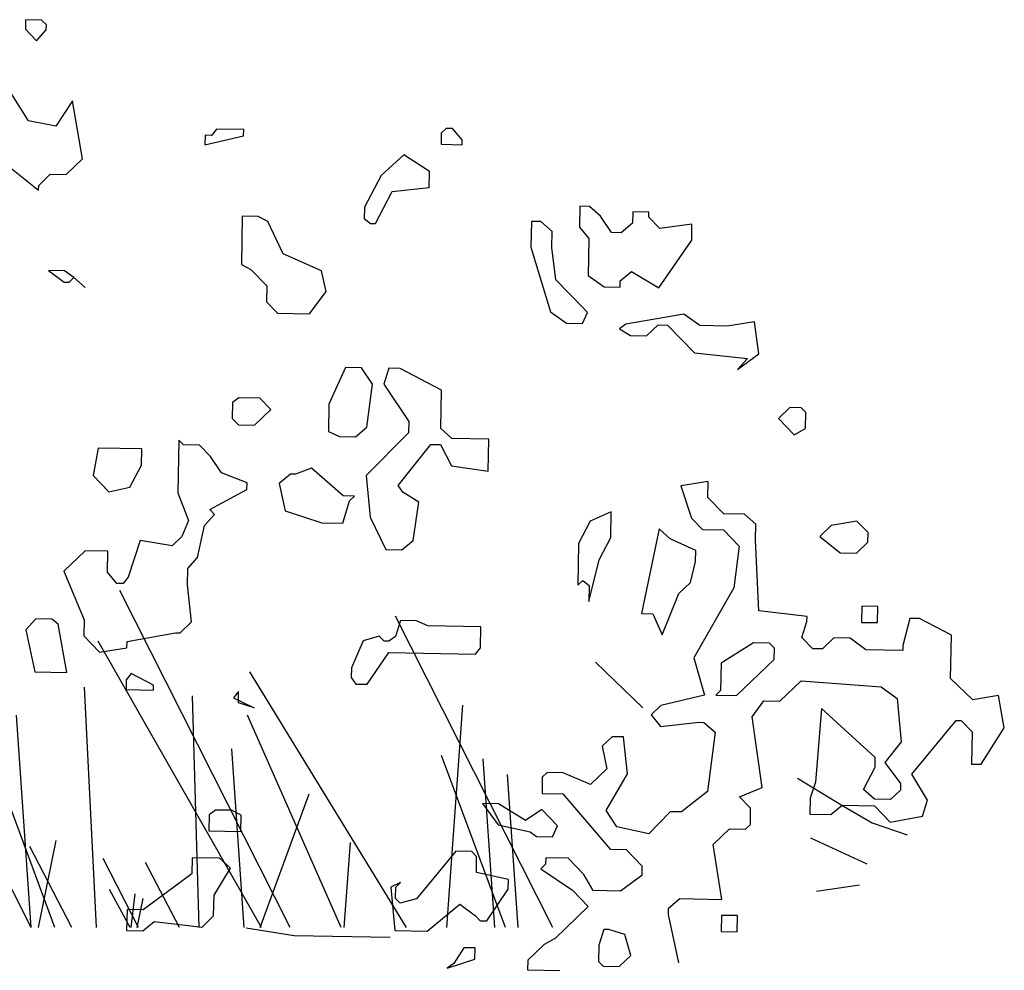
# Model space of a CAD drawing. Header units: metres. Extents: x 199581 to 207779, y 462378 to 466293.
# Tile 119 of 134: x 207312.945 to 207313.221, y 466140.114 to 466140.38. Entities that reach past the tile are written whole.
import ezdxf

# ---------------------------------------------------------------- set-up
doc = ezdxf.new("R2010")
doc.units = ezdxf.units.M
doc.layers.get('0').update_dxf_attribs({"lineweight": 25})
doc.layers.add('B-WE-GR-BOOM-SD', color=252, linetype='Continuous', lineweight=25, transparency=0.8)

# ---------------------------------------------------------------- blocks, each defined once
blk = doc.blocks.new('struik2')
for p, q in [((215455.0028, 542677.2853), (215455.0027, 542677.2607)), ((215455.0438, 542677.2851), (215455.0028, 542677.2853)), ((215455.0561, 542677.2728), (215455.0438, 542677.2851)), ((215455.0027, 542677.2607), (215455.0313, 542677.2319)), ((215455.0313, 542677.2319), (215455.056, 542677.2605)), ((215455.056, 542677.2605), (215455.0561, 542677.2728)), ((215455.0143, 542677.0268), (215454.9612, 542677.109)), ((215455.1252, 542677.0798), (215455.084, 542677.0143)), ((215455.1534, 542676.932), (215455.1252, 542677.0798)), ((215455.084, 542677.0143), (215455.0143, 542677.0268)), ((215455.4942, 542677.0129), (215455.4818, 542676.9966)), ((215455.5639, 542677.0127), (215455.4942, 542677.0129)), ((215455.5639, 542676.9963), (215455.5639, 542677.0127)), ((215456.0685, 542677.0111), (215456.0684, 542676.9824)), ((215456.0809, 542677.0234), (215456.0685, 542677.0111)), ((215456.0973, 542677.0233), (215456.0809, 542677.0234)), ((215456.1218, 542676.9945), (215456.0973, 542677.0233)), ((215455.4654, 542676.9966), (215455.4653, 542676.972)), ((215455.4653, 542676.972), (215455.5639, 542676.9963)), ((215455.4818, 542676.9966), (215455.4654, 542676.9966)), ((215456.1218, 542676.9822), (215456.1218, 542676.9945)), ((215456.0684, 542676.9824), (215456.1218, 542676.9822)), ((215455.974, 542676.954), (215455.9164, 542676.9008)), ((215456.0395, 542676.9127), (215455.974, 542676.954)), ((215455.1123, 542676.8911), (215455.1534, 542676.932)), ((215456.0394, 542676.8717), (215456.0395, 542676.9127)), ((215454.9728, 542676.9038), (215455.0424, 542676.8503)), ((215455.0424, 542676.8626), (215455.0713, 542676.8912)), ((215455.0713, 542676.8912), (215455.1123, 542676.8911)), ((215455.9164, 542676.9008), (215455.8751, 542676.8189)), ((215455.0424, 542676.8503), (215455.0424, 542676.8626)), ((215455.9037, 542676.7778), (215455.945, 542676.8597)), ((215455.945, 542676.8597), (215456.0394, 542676.8717)), ((215455.8751, 542676.8189), (215455.875, 542676.7902)), ((215456.4249, 542676.8294), (215456.4247, 542676.7761)), ((215456.4495, 542676.8294), (215456.4249, 542676.8294)), ((215456.4781, 542676.8046), (215456.4495, 542676.8294)), ((215456.5602, 542676.8167), (215456.5601, 542676.788)), ((215456.6012, 542676.8166), (215456.5602, 542676.8167)), ((215456.6012, 542676.8042), (215456.6012, 542676.8166)), ((215455.5632, 542676.7912), (215455.5628, 542676.6681)), ((215455.6042, 542676.791), (215455.5632, 542676.7912)), ((215455.6288, 542676.7787), (215455.6042, 542676.791)), ((215455.875, 542676.7902), (215455.8914, 542676.7778)), ((215456.3017, 542676.7888), (215456.3014, 542676.7232)), ((215456.3263, 542676.7887), (215456.3017, 542676.7888)), ((215456.3549, 542676.764), (215456.3263, 542676.7887)), ((215456.5067, 542676.7635), (215456.4781, 542676.8046)), ((215456.5601, 542676.788), (215456.5313, 542676.7634)), ((215456.6298, 542676.7754), (215456.6012, 542676.8042)), ((215456.7119, 542676.7875), (215456.6298, 542676.7754)), ((215456.7118, 542676.7465), (215456.7119, 542676.7875)), ((215455.6696, 542676.6965), (215455.6288, 542676.7787)), ((215455.8914, 542676.7778), (215455.9037, 542676.7778)), ((215456.3548, 542676.723), (215456.3549, 542676.764)), ((215456.4247, 542676.7761), (215456.4492, 542676.7473)), ((215456.5313, 542676.7634), (215456.5067, 542676.7635)), ((215456.4492, 542676.7473), (215456.4489, 542676.6529)), ((215456.6293, 542676.6236), (215456.7118, 542676.7465)), ((215456.3014, 542676.7232), (215456.3542, 542676.5589)), ((215456.3668, 542676.6409), (215456.3548, 542676.723)), ((215455.7679, 542676.6551), (215455.6696, 542676.6965)), ((215455.5628, 542676.6681), (215455.5874, 542676.6557)), ((215456.5309, 542676.6404), (215456.5597, 542676.6649)), ((215456.5597, 542676.6649), (215456.6293, 542676.6236)), ((215455.1115, 542676.6449), (215455.0705, 542676.6451)), ((215455.0705, 542676.6451), (215455.1114, 542676.6162)), ((215455.136, 542676.6285), (215455.1115, 542676.6449)), ((215455.5874, 542676.6557), (215455.6283, 542676.6146)), ((215455.78, 542676.6018), (215455.7679, 542676.6551)), ((215456.4363, 542676.5709), (215456.3668, 542676.6409)), ((215456.4489, 542676.6529), (215456.4898, 542676.6241)), ((215456.5309, 542676.624), (215456.5309, 542676.6404)), ((215455.1114, 542676.6162), (215455.1237, 542676.6162)), ((215455.1237, 542676.6162), (215455.136, 542676.6285)), ((215455.136, 542676.6285), (215455.1647, 542676.6037)), ((215455.1647, 542676.6037), (215455.136, 542676.6285)), ((215455.6283, 542676.6146), (215455.6282, 542676.5735)), ((215456.4898, 542676.6241), (215456.5309, 542676.624)), ((215455.7388, 542676.5445), (215455.78, 542676.6018)), ((215455.6282, 542676.5735), (215455.6568, 542676.5447)), ((215456.3542, 542676.5589), (215456.3952, 542676.53)), ((215456.4362, 542676.5299), (215456.4486, 542676.5586)), ((215456.4486, 542676.5586), (215456.4363, 542676.5709)), ((215456.6947, 542676.5578), (215456.547, 542676.5296)), ((215456.7357, 542676.529), (215456.6947, 542676.5578)), ((215455.6568, 542676.5447), (215455.7388, 542676.5445)), ((215456.8752, 542676.5408), (215456.8054, 542676.5287)), ((215456.8872, 542676.4587), (215456.8752, 542676.5408)), ((215456.3952, 542676.53), (215456.4362, 542676.5299)), ((215456.547, 542676.5296), (215456.5305, 542676.5173)), ((215456.5305, 542676.5173), (215456.5592, 542676.5008)), ((215456.6002, 542676.5007), (215456.629, 542676.5293)), ((215456.629, 542676.5293), (215456.6536, 542676.5292)), ((215456.6536, 542676.5292), (215456.7231, 542676.4593)), ((215456.8054, 542676.5287), (215456.7357, 542676.529)), ((215456.5592, 542676.5008), (215456.6002, 542676.5007)), ((215456.7231, 542676.4593), (215456.8585, 542676.4465)), ((215456.8338, 542676.4179), (215456.8872, 542676.4587)), ((215456.8585, 542676.4465), (215456.8338, 542676.4179)), ((215455.8328, 542676.4088), (215455.7914, 542676.3146)), ((215455.8738, 542676.4087), (215455.8328, 542676.4088)), ((215455.9024, 542676.3675), (215455.8738, 542676.4087)), ((215455.9435, 542676.4084), (215455.9311, 542676.3674)), ((215455.9722, 542676.4083), (215455.9435, 542676.4084)), ((215456.0787, 542676.3547), (215455.9722, 542676.4083)), ((215455.8897, 542676.2568), (215455.9024, 542676.3675)), ((215455.9311, 542676.3674), (215455.9964, 542676.2729)), ((215456.0784, 542676.2562), (215456.0787, 542676.3547)), ((215455.5453, 542676.3154), (215455.5452, 542676.2743)), ((215455.5617, 542676.3276), (215455.5453, 542676.3154)), ((215455.6151, 542676.3274), (215455.5617, 542676.3276)), ((215455.6437, 542676.2986), (215455.6151, 542676.3274)), ((215455.7914, 542676.3146), (215455.7912, 542676.2448)), ((215456.9689, 542676.3231), (215456.94, 542676.2945)), ((215456.9976, 542676.323), (215456.9689, 542676.3231)), ((215457.0098, 542676.3106), (215456.9976, 542676.323)), ((215457.0097, 542676.2696), (215457.0098, 542676.3106)), ((215455.6025, 542676.2577), (215455.6437, 542676.2986)), ((215456.94, 542676.2945), (215456.9809, 542676.2533)), ((215455.5452, 542676.2743), (215455.5615, 542676.2579)), ((215455.5615, 542676.2579), (215455.6025, 542676.2577)), ((215455.8609, 542676.2323), (215455.8897, 542676.2568)), ((215455.9964, 542676.2729), (215455.9963, 542676.2442)), ((215456.107, 542676.2315), (215456.0784, 542676.2562)), ((215456.9809, 542676.2533), (215457.0097, 542676.2696)), ((215455.7912, 542676.2448), (215455.8199, 542676.2324)), ((215455.8199, 542676.2324), (215455.8609, 542676.2323)), ((215455.9963, 542676.2442), (215455.8893, 542676.1337)), ((215456.2014, 542676.2312), (215456.107, 542676.2315)), ((215456.2011, 542676.1491), (215456.2014, 542676.2312)), ((215455.4096, 542676.2173), (215455.4092, 542676.082)), ((215455.4219, 542676.205), (215455.4096, 542676.2173)), ((215455.4629, 542676.2049), (215455.4219, 542676.205)), ((215455.4915, 542676.176), (215455.4629, 542676.2049)), ((215455.9713, 542676.1089), (215456.0537, 542676.2153)), ((215456.0537, 542676.2153), (215456.0783, 542676.2152)), ((215456.0783, 542676.2152), (215456.1068, 542676.1618)), ((215455.2044, 542676.1934), (215455.1919, 542676.1237)), ((215455.3152, 542676.193), (215455.2044, 542676.1934)), ((215455.315, 542676.152), (215455.3152, 542676.193)), ((215455.5201, 542676.1349), (215455.4915, 542676.176)), ((215456.1068, 542676.1618), (215456.2011, 542676.1491)), ((215455.2861, 542676.0947), (215455.315, 542676.152)), ((215455.5856, 542676.1101), (215455.5201, 542676.1349)), ((215455.6965, 542676.1344), (215455.6677, 542676.1098)), ((215455.7088, 542676.1343), (215455.6965, 542676.1344)), ((215455.7499, 542676.1506), (215455.7088, 542676.1343)), ((215455.8317, 542676.0806), (215455.7499, 542676.1506)), ((215455.8893, 542676.1337), (215455.9013, 542676.027)), ((215456.7631, 542676.1309), (215456.6933, 542676.1188)), ((215456.763, 542676.0899), (215456.7631, 542676.1309)), ((215455.1919, 542676.1237), (215455.2327, 542676.0825)), ((215455.5856, 542676.0937), (215455.5856, 542676.1101)), ((215455.6677, 542676.1098), (215455.6839, 542676.04)), ((215455.9835, 542676.0924), (215455.9713, 542676.1089)), ((215456.6933, 542676.1188), (215456.7218, 542676.0367)), ((215455.2327, 542676.0825), (215455.2861, 542676.0947)), ((215455.4092, 542676.082), (215455.4376, 542676.0121)), ((215455.4911, 542676.0407), (215455.5856, 542676.0937)), ((215455.8604, 542676.0805), (215455.8317, 542676.0806)), ((215455.8481, 542676.0682), (215455.8604, 542676.0805)), ((215456.0245, 542676.0677), (215455.9835, 542676.0924)), ((215456.8039, 542676.0487), (215456.763, 542676.0899)), ((215455.8315, 542676.0109), (215455.8481, 542676.0682)), ((215456.0118, 542675.9692), (215456.0245, 542676.0677)), ((215455.4786, 542675.9997), (215455.5033, 542676.0283)), ((215455.5033, 542676.0283), (215455.4911, 542676.0407)), ((215455.6839, 542676.04), (215455.7781, 542676.011)), ((215456.5167, 542676.0497), (215456.4633, 542676.0252)), ((215456.5165, 542675.984), (215456.5167, 542676.0497)), ((215456.7218, 542676.0367), (215456.7504, 542676.0079)), ((215456.8572, 542676.0486), (215456.8039, 542676.0487)), ((215456.8858, 542676.0239), (215456.8572, 542676.0486)), ((215457.1443, 542676.0353), (215457.0787, 542676.0232)), ((215457.173, 542676.0065), (215457.1443, 542676.0353)), ((215455.4376, 542676.0121), (215455.4211, 542675.9711)), ((215455.7781, 542676.011), (215455.8315, 542676.0109)), ((215455.9013, 542676.027), (215455.942, 542675.9449)), ((215456.4633, 542676.0252), (215456.4344, 542675.9679)), ((215456.6396, 542676.0082), (215456.5979, 542675.791)), ((215456.6683, 542675.9835), (215456.6396, 542676.0082)), ((215456.7504, 542676.0079), (215456.8037, 542676.0077)), ((215456.8037, 542676.0077), (215456.8446, 542675.9666)), ((215456.8857, 542675.9828), (215456.8858, 542676.0239)), ((215457.0787, 542676.0232), (215457.0498, 542675.9946)), ((215457.1729, 542675.9819), (215457.173, 542676.0065)), ((215455.462, 542675.9177), (215455.4786, 542675.9997)), ((215456.4876, 542675.9267), (215456.5165, 542675.984)), ((215456.7338, 542675.9546), (215456.6683, 542675.9835)), ((215456.8974, 542675.8023), (215456.8857, 542675.9828)), ((215457.0498, 542675.9946), (215457.103, 542675.9534)), ((215457.1441, 542675.9533), (215457.1729, 542675.9819)), ((215455.3144, 542675.9592), (215455.2854, 542675.8649)), ((215455.3964, 542675.9466), (215455.3144, 542675.9592)), ((215455.4211, 542675.9711), (215455.3964, 542675.9466)), ((215455.9831, 542675.9447), (215456.0118, 542675.9692)), ((215456.4344, 542675.9679), (215456.4341, 542675.8612)), ((215456.7337, 542675.9259), (215456.7338, 542675.9546)), ((215456.8446, 542675.9666), (215456.832, 542675.8599)), ((215457.103, 542675.9534), (215457.1441, 542675.9533)), ((215455.1748, 542675.9309), (215455.1213, 542675.8778)), ((215455.2323, 542675.9307), (215455.1748, 542675.9309)), ((215455.2321, 542675.8774), (215455.2323, 542675.9307)), ((215455.942, 542675.9449), (215455.9831, 542675.9447)), ((215455.4372, 542675.889), (215455.462, 542675.9177)), ((215456.4626, 542675.8201), (215456.4876, 542675.9267)), ((215456.7213, 542675.8726), (215456.7337, 542675.9259)), ((215455.1213, 542675.8778), (215455.1743, 542675.7545)), ((215455.2566, 542675.8486), (215455.2321, 542675.8774)), ((215455.4371, 542675.848), (215455.4372, 542675.889)), ((215455.2854, 542675.8649), (215455.273, 542675.8486)), ((215456.4341, 542675.8612), (215456.4464, 542675.8735)), ((215456.4464, 542675.8735), (215456.4628, 542675.8611)), ((215456.4628, 542675.8611), (215456.4626, 542675.8201)), ((215456.6925, 542675.844), (215456.7213, 542675.8726)), ((215456.832, 542675.8599), (215456.7329, 542675.6798)), ((215455.273, 542675.8486), (215455.2566, 542675.8486)), ((215455.4491, 542675.7536), (215455.4371, 542675.848)), ((215456.6511, 542675.7375), (215456.6925, 542675.844)), ((215457.0205, 542675.7896), (215456.8974, 542675.8023)), ((215457.16, 542675.8179), (215457.1599, 542675.7768)), ((215457.2011, 542675.8177), (215457.16, 542675.8179)), ((215457.2009, 542675.7767), (215457.2011, 542675.8177)), ((215456.5979, 542675.791), (215456.6266, 542675.7909)), ((215456.6266, 542675.7909), (215456.6511, 542675.7375)), ((215457.008, 542675.7363), (215457.0204, 542675.7773)), ((215457.0204, 542675.7773), (215457.0205, 542675.7896)), ((215457.1599, 542675.7768), (215457.2009, 542675.7767)), ((215457.283, 542675.7887), (215457.2664, 542675.7191)), ((215457.3076, 542675.7887), (215457.283, 542675.7887)), ((215457.3896, 542675.7474), (215457.3076, 542675.7887)), ((215455.0512, 542675.7549), (215455.0265, 542675.7263)), ((215455.0922, 542675.7548), (215455.0512, 542675.7549)), ((215455.1086, 542675.7424), (215455.0922, 542675.7548)), ((215455.1743, 542675.7545), (215455.1741, 542675.7135)), ((215455.4203, 542675.725), (215455.4491, 542675.7536)), ((215455.9825, 542675.7642), (215455.97, 542675.7232)), ((215456.0235, 542675.7641), (215455.9825, 542675.7642)), ((215456.0522, 542675.7517), (215456.0235, 542675.7641)), ((215456.1876, 542675.7513), (215456.0522, 542675.7517)), ((215456.1874, 542675.6979), (215456.1876, 542675.7513)), ((215455.0265, 542675.7263), (215455.0507, 542675.6195)), ((215455.1328, 542675.6193), (215455.1086, 542675.7424)), ((215457.0366, 542675.7075), (215457.008, 542675.7363)), ((215457.09, 542675.736), (215457.0612, 542675.7074)), ((215457.1311, 542675.7359), (215457.09, 542675.736)), ((215457.172, 542675.7071), (215457.1311, 542675.7359)), ((215457.3892, 542675.6366), (215457.3896, 542675.7474)), ((215455.1741, 542675.7135), (215455.215, 542675.6723)), ((215455.2848, 542675.6844), (215455.2849, 542675.7008)), ((215455.2849, 542675.7008), (215455.408, 542675.725)), ((215455.408, 542675.725), (215455.4203, 542675.725)), ((215455.8879, 542675.7112), (215455.859, 542675.6415)), ((215455.929, 542675.7234), (215455.8879, 542675.7112)), ((215455.9413, 542675.711), (215455.929, 542675.7234)), ((215455.9536, 542675.711), (215455.9413, 542675.711)), ((215455.97, 542675.7232), (215455.9536, 542675.711)), ((215456.8849, 542675.7203), (215456.8026, 542675.6672)), ((215456.9259, 542675.7202), (215456.8849, 542675.7203)), ((215456.9382, 542675.7078), (215456.9259, 542675.7202)), ((215456.9381, 542675.6791), (215456.9382, 542675.7078)), ((215457.0612, 542675.7074), (215457.0366, 542675.7075)), ((215457.2664, 542675.7068), (215457.172, 542675.7071)), ((215457.2664, 542675.7191), (215457.2664, 542675.7068)), ((215455.215, 542675.6723), (215455.2848, 542675.6844)), ((215455.8999, 542675.6004), (215455.9535, 542675.6823)), ((215455.9535, 542675.6823), (215456.175, 542675.6815)), ((215456.175, 542675.6815), (215456.1874, 542675.6979)), ((215456.7329, 542675.6798), (215456.7614, 542675.5853)), ((215456.8434, 542675.585), (215456.9381, 542675.6791)), ((215456.4816, 542675.6655), (215456.6044, 542675.5502)), ((215456.8026, 542675.6672), (215456.8024, 542675.5975)), ((215455.859, 542675.6415), (215455.8589, 542675.6169)), ((215456.9541, 542675.5724), (215457.0076, 542675.6255)), ((215457.0076, 542675.6255), (215457.2127, 542675.6126)), ((215457.4465, 542675.5831), (215457.3892, 542675.6366)), ((215455.0507, 542675.6195), (215455.1328, 542675.6193)), ((215455.2969, 542675.6187), (215455.2845, 542675.6024)), ((215455.2845, 542675.6024), (215455.2845, 542675.5778)), ((215455.3542, 542675.5898), (215455.2969, 542675.6187)), ((215455.8589, 542675.6169), (215455.8712, 542675.6005)), ((215455.8712, 542675.6005), (215455.8999, 542675.6004)), ((215457.2127, 542675.6126), (215457.2536, 542675.5837)), ((215455.2845, 542675.5778), (215455.3542, 542675.5775)), ((215455.3542, 542675.5775), (215455.3542, 542675.5898)), ((215455.5716, 542675.5768), (215455.5593, 542675.5605)), ((215455.5715, 542675.5481), (215455.5716, 542675.5768)), ((215456.7614, 542675.5853), (215456.6505, 542675.5569)), ((215456.8024, 542675.5975), (215456.7901, 542675.5852)), ((215456.7901, 542675.5852), (215456.8434, 542675.585)), ((215457.2536, 542675.5837), (215457.2656, 542675.4729)), ((215457.5121, 542675.5952), (215457.4465, 542675.5831)), ((215457.5283, 542675.5131), (215457.5121, 542675.5952)), ((215455.5593, 542675.5605), (215455.6125, 542675.5357)), ((215456.6505, 542675.5569), (215456.6258, 542675.5324)), ((215456.8843, 542675.5316), (215456.9131, 542675.5725)), ((215456.9131, 542675.5725), (215456.9541, 542675.5724)), ((215457.0607, 542675.5556), (215457.0478, 542675.367)), ((215457.1998, 542675.4321), (215457.0607, 542675.5556)), ((215455.6125, 542675.5357), (215455.5715, 542675.5481)), ((215456.6258, 542675.5324), (215456.6503, 542675.5036)), ((215456.9124, 542675.351), (215456.8843, 542675.5316)), ((215457.2941, 542675.3908), (215457.4053, 542675.5299)), ((215457.4053, 542675.5299), (215457.4176, 542675.5299)), ((215457.4176, 542675.5299), (215457.4462, 542675.5011)), ((215456.6503, 542675.5036), (215456.7488, 542675.5156)), ((215456.7488, 542675.5156), (215456.7611, 542675.5156)), ((215456.7611, 542675.5156), (215456.7898, 542675.4909)), ((215457.4462, 542675.5011), (215457.4459, 542675.419)), ((215457.4705, 542675.4189), (215457.5283, 542675.5131)), ((215456.5272, 542675.4753), (215456.5025, 542675.4508)), ((215456.5559, 542675.4752), (215456.5272, 542675.4753)), ((215456.5679, 542675.3808), (215456.5559, 542675.4752)), ((215456.7898, 542675.4909), (215456.7729, 542675.3391)), ((215456.5025, 542675.4508), (215456.5146, 542675.3933)), ((215457.2656, 542675.4729), (215457.2244, 542675.4197)), ((215457.1997, 542675.4075), (215457.1998, 542675.4321)), ((215457.1708, 542675.3501), (215457.1997, 542675.4075)), ((215457.2244, 542675.4197), (215457.2653, 542675.3663)), ((215457.4459, 542675.419), (215457.4705, 542675.4189)), ((215456.3628, 542675.3815), (215456.3504, 542675.3692)), ((215456.4038, 542675.3813), (215456.3628, 542675.3815)), ((215456.4734, 542675.3524), (215456.4038, 542675.3813)), ((215456.5146, 542675.3933), (215456.4734, 542675.3524)), ((215456.5143, 542675.2866), (215456.5679, 542675.3808)), ((215457.0018, 542675.3765), (215457.1205, 542675.3064)), ((215457.3349, 542675.325), (215457.2941, 542675.3908)), ((215456.3504, 542675.3692), (215456.3503, 542675.3282)), ((215456.8549, 542675.3266), (215456.9124, 542675.351)), ((215457.0478, 542675.367), (215457.0354, 542675.326)), ((215457.1995, 542675.3254), (215457.1708, 542675.3501)), ((215457.2652, 542675.3498), (215457.2405, 542675.3253)), ((215457.2653, 542675.3663), (215457.2652, 542675.3498)), ((215456.3503, 542675.3282), (215456.4036, 542675.328)), ((215456.4036, 542675.328), (215456.5262, 542675.1881)), ((215456.7729, 542675.3391), (215456.7071, 542675.286)), ((215456.8835, 542675.2977), (215456.8549, 542675.3266)), ((215457.0354, 542675.326), (215457.0353, 542675.2849)), ((215457.2405, 542675.3253), (215457.1995, 542675.3254)), ((215457.3224, 542675.284), (215457.3349, 542675.325)), ((215456.2394, 542675.2998), (215456.1984, 542675.2999)), ((215456.1984, 542675.2999), (215456.2393, 542675.2465)), ((215456.309, 542675.2586), (215456.2394, 542675.2998)), ((215457.0886, 542675.2848), (215457.1174, 542675.3093)), ((215457.1174, 542675.3093), (215457.1994, 542675.309)), ((215457.1205, 542675.3064), (215457.1943, 542675.2651)), ((215457.1994, 542675.309), (215457.2403, 542675.2679)), ((215455.5173, 542675.2734), (215455.5009, 542675.2612)), ((215455.5583, 542675.2733), (215455.5173, 542675.2734)), ((215456.3502, 542675.2872), (215456.309, 542675.2586)), ((215456.391, 542675.246), (215456.3502, 542675.2872)), ((215456.5428, 542675.2455), (215456.5143, 542675.2866)), ((215456.6783, 542675.2861), (215456.6248, 542675.2288)), ((215456.7071, 542675.286), (215456.6783, 542675.2861)), ((215456.8834, 542675.2567), (215456.8835, 542675.2977)), ((215457.0353, 542675.2849), (215457.0886, 542675.2848)), ((215457.2403, 542675.2679), (215457.3224, 542675.284)), ((215455.5009, 542675.2612), (215455.5007, 542675.2201)), ((215455.5829, 542675.2609), (215455.5583, 542675.2733)), ((215455.5828, 542675.2199), (215455.5829, 542675.2609)), ((215456.871, 542675.2444), (215456.8834, 542675.2567)), ((215457.1943, 542675.2651), (215457.2844, 542675.2361)), ((215456.2393, 542675.2465), (215456.3213, 542675.2298)), ((215456.3213, 542675.2298), (215456.3376, 542675.2174)), ((215456.3786, 542675.2173), (215456.391, 542675.246)), ((215456.6248, 542675.2288), (215456.5428, 542675.2455)), ((215456.7888, 542675.2037), (215456.83, 542675.2446)), ((215456.83, 542675.2446), (215456.871, 542675.2444)), ((215457.0371, 542675.2242), (215457.1826, 542675.16)), ((215455.5007, 542675.2201), (215455.5828, 542675.2199)), ((215456.3376, 542675.2174), (215456.3786, 542675.2173)), ((215456.813, 542675.0641), (215456.7888, 542675.2037)), ((215456.1324, 542675.1771), (215456.0335, 542675.0543)), ((215456.1734, 542675.177), (215456.1324, 542675.1771)), ((215456.1857, 542675.1646), (215456.1734, 542675.177)), ((215456.5262, 542675.1881), (215456.5673, 542675.188)), ((215456.5673, 542675.188), (215456.6082, 542675.1468)), ((215455.4595, 542675.1505), (215455.4594, 542675.1095)), ((215455.5292, 542675.1503), (215455.4595, 542675.1505)), ((215455.5579, 542675.1256), (215455.5292, 542675.1503)), ((215456.1855, 542675.1236), (215456.1857, 542675.1646)), ((215456.362, 542675.1476), (215456.3497, 542675.1354)), ((215456.3621, 542675.164), (215456.362, 542675.1476)), ((215456.4195, 542675.1639), (215456.3621, 542675.164)), ((215456.4604, 542675.1227), (215456.4195, 542675.1639)), ((215455.5166, 542675.056), (215455.5579, 542675.1256)), ((215456.2675, 542675.1069), (215456.1855, 542675.1236)), ((215456.3497, 542675.1354), (215456.4315, 542675.0818)), ((215456.4849, 542675.0816), (215456.4604, 542675.1227)), ((215456.6082, 542675.1468), (215456.6081, 542675.1222)), ((215455.4594, 542675.1095), (215455.336, 542675.0156)), ((215456.2674, 542675.0823), (215456.2675, 542675.1069)), ((215456.6081, 542675.1222), (215456.5546, 542675.0814)), ((215457.1642, 542675.1054), (215457.0549, 542675.0875)), ((215455.9926, 542675.0955), (215455.968, 542675.0833)), ((215455.968, 542675.0833), (215455.9799, 542674.9725)), ((215455.9802, 542675.0545), (215455.9803, 542675.0832)), ((215455.9803, 542675.0832), (215455.9926, 542675.0955)), ((215456.2139, 542675.0004), (215456.2674, 542675.0823)), ((215456.4315, 542675.0818), (215456.4724, 542675.0406)), ((215456.5546, 542675.0814), (215456.4849, 542675.0816)), ((215455.5164, 542675.0027), (215455.5166, 542675.056)), ((215455.9925, 542675.0422), (215455.9802, 542675.0545)), ((215456.0335, 542675.0543), (215455.9925, 542675.0422)), ((215456.6776, 542675.0399), (215456.7064, 542675.0645)), ((215456.7064, 542675.0645), (215456.813, 542675.0641)), ((215456.062, 542674.9722), (215456.1442, 542675.0417)), ((215456.1442, 542675.0417), (215456.1852, 542675.0128)), ((215456.4724, 542675.0406), (215456.3901, 542674.9588)), ((215456.6775, 542675.0235), (215456.6776, 542675.0399)), ((215456.7058, 542674.9004), (215456.6775, 542675.0235)), ((215456.8129, 542675.0231), (215456.8128, 542674.9821)), ((215456.8539, 542675.023), (215456.8129, 542675.0231)), ((215456.8538, 542674.9819), (215456.8539, 542675.023)), ((215455.295, 542675.0157), (215455.2948, 542674.9624)), ((215455.336, 542675.0156), (215455.295, 542675.0157)), ((215455.4876, 542674.974), (215455.5164, 542675.0027)), ((215456.1852, 542675.0128), (215456.1974, 542675.0005)), ((215456.1974, 542675.0005), (215456.2139, 542675.0004)), ((215455.3358, 542674.9622), (215455.3646, 542674.9867)), ((215455.3646, 542674.9867), (215455.4876, 542674.974)), ((215455.7227, 542674.9551), (215455.6001, 542674.973)), ((215455.9799, 542674.9725), (215456.062, 542674.9722)), ((215456.5133, 542674.983), (215456.5008, 542674.9421)), ((215456.5256, 542674.983), (215456.5133, 542674.983)), ((215456.5666, 542674.9706), (215456.5256, 542674.983)), ((215456.8128, 542674.9821), (215456.8538, 542674.9819)), ((215455.2948, 542674.9624), (215455.3358, 542674.9622)), ((215455.9681, 542674.9543), (215455.7227, 542674.9551)), ((215456.3901, 542674.9588), (215456.3614, 542674.9425)), ((215456.5828, 542674.9172), (215456.5666, 542674.9706)), ((215456.1562, 542674.9309), (215456.1314, 542674.8899)), ((215456.1849, 542674.9308), (215456.1562, 542674.9309)), ((215456.1848, 542674.9021), (215456.1849, 542674.9308)), ((215456.3614, 542674.9425), (215456.3202, 542674.9016)), ((215456.5008, 542674.9421), (215456.5007, 542674.901)), ((215456.115, 542674.8777), (215456.1848, 542674.9021)), ((215456.3202, 542674.9016), (215456.3201, 542674.877)), ((215456.5007, 542674.901), (215456.513, 542674.8887)), ((215456.554, 542674.8886), (215456.5828, 542674.9172)), ((215456.1314, 542674.8899), (215456.115, 542674.8777)), ((215456.3201, 542674.877), (215456.4022, 542674.8767)), ((215456.513, 542674.8887), (215456.554, 542674.8886))]:
    blk.add_line(p, q)
blk = doc.blocks.new('wadi bodem')
at = {"flags": 128}
for points in [[(215434.937, 542696.2191), (215434.5172, 542696.9302)], [(215433.3063, 542696.2191), (215433.3063, 542696.9174)], [(215434.1982, 542696.2191), (215433.8423, 542696.9244)], [(215434.5173, 542696.2191), (215434.1581, 542696.921)], [(215433.8489, 542696.2191), (215433.4782, 542696.8705)], [(215434.1479, 542696.2191), (215434.3248, 542696.865)], [(215434.8717, 542696.2191), (215434.9078, 542696.8366)], [(215433.524, 542696.2191), (215433.2514, 542696.821)], [(215434.0987, 542696.2191), (215433.731, 542696.8191)], [(215434.151, 542696.2191), (215434.1117, 542696.8231)], [(215434.7743, 542696.2191), (215434.8173, 542696.8178)], [(215434.5211, 542696.2191), (215434.7372, 542696.8102)], [(215435.0412, 542696.2191), (215434.8247, 542696.8033)], [(215433.4836, 542696.2191), (215433.4552, 542696.7934)], [(215435.6454, 542696.2191), (215435.3613, 542696.7822)], [(215433.6512, 542696.2191), (215433.6353, 542696.779)], [(215434.6841, 542696.2191), (215434.6457, 542696.7752)], [(215433.9601, 542696.2191), (215433.7273, 542696.7466)], [(215434.6225, 542696.2191), (215434.8115, 542696.736)], [(215436.084, 542696.2191), (215435.8215, 542696.7391)], [(215434.2476, 542696.2191), (215434.4324, 542696.7246)], [(215434.4789, 542696.2191), (215434.5151, 542696.7235)], [(215435.5975, 542696.2191), (215435.3253, 542696.6976)], [(215434.7491, 542696.2191), (215434.5815, 542696.6714)], [(215435.0787, 542696.2191), (215434.9494, 542696.6798)], [(215433.997, 542696.2191), (215434.0857, 542696.6565)], [(215434.0598, 542696.2191), (215434.0293, 542696.66)], [(215435.1229, 542696.2191), (215435.1549, 542696.6636)], [(215434.3792, 542696.2191), (215434.4094, 542696.6395)], [(215434.6362, 542696.2191), (215434.4253, 542696.6358)], [(215434.6353, 542696.2191), (215434.4796, 542696.6395)], [(215434.5776, 542696.2191), (215434.5489, 542696.6337)], [(215435.8398, 542696.2191), (215435.578, 542696.6462)], [(215433.6854, 542696.2191), (215433.8302, 542696.6153)], [(215434.9733, 542696.2191), (215434.9721, 542696.6262)], [(215435.3221, 542696.2191), (215435.3022, 542696.6205)], [(215434.3649, 542696.2191), (215434.1906, 542696.6144)], [(215435.4934, 542696.2191), (215435.4823, 542696.6061)], [(215435.0618, 542696.2191), (215434.8536, 542696.5961)], [(215435.9071, 542696.2191), (215435.9338, 542696.5907)], [(215435.0021, 542696.2191), (215435.0154, 542696.5722)], [(215435.2529, 542696.2191), (215435.1193, 542696.5796)], [(215435.2132, 542696.2191), (215435.1887, 542696.5738)], [(215435.7309, 542696.2191), (215435.5744, 542696.5737)], [(215434.269, 542696.2191), (215434.0936, 542696.5566)], [(215433.3437, 542696.2191), (215433.4081, 542696.5372)], [(215433.8763, 542696.2191), (215433.8989, 542696.5339)], [(215433.9329, 542696.2191), (215433.9723, 542696.5367)], [(215434.0857, 542696.2191), (215433.9691, 542696.5339)], [(215435.5689, 542696.2191), (215435.5483, 542696.5178)], [(215433.454, 542696.2191), (215433.3036, 542696.5144)], [(215433.6334, 542696.2191), (215433.4866, 542696.5074)], [(215433.7036, 542696.2191), (215433.5572, 542696.5007)], [(215436.0048, 542696.2191), (215435.8982, 542696.5067)], [(215435.9871, 542696.2191), (215435.9676, 542696.5009)], [(215436.0262, 542696.2191), (215436.0085, 542696.4747)], [(215433.6254, 542696.2191), (215433.4968, 542696.4556)], [(215433.5079, 542696.2191), (215433.5528, 542696.4407)], [(215433.5114, 542696.2191), (215433.5399, 542696.4481)], [(215435.5956, 542696.2191), (215435.6773, 542696.4424)], [(215433.3579, 542696.2191), (215433.2501, 542696.4173)], [(215435.2812, 542696.2191), (215435.2108, 542696.3546)], [(215435.2257, 542696.2191), (215435.2552, 542696.3643)], [(215435.7358, 542696.2191), (215435.746, 542696.361)], [(215435.213, 542696.2191), (215435.1507, 542696.3415)], [(215435.3924, 542696.2191), (215435.3336, 542696.3345)], [(215435.4608, 542696.2191), (215435.4043, 542696.3278)], [(215435.3784, 542696.2191), (215435.3438, 542696.2827)], [(215435.38, 542696.2191), (215435.3869, 542696.2752)], [(215435.39, 542696.2191), (215435.3999, 542696.2678)]]:
    blk.add_lwpolyline(points, dxfattribs=at)

msp = doc.modelspace()

# ---------------------------------------------------------------- block references
at = {"layer": 'B-WE-GR-BOOM-SD', "xscale": 0.1095889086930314, "yscale": 0.1095889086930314, "zscale": 0.1095889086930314, "rotation": 359.1649518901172}
msp.add_blockref('struik2', (182837.25026, 407019.39436), dxfattribs=at)
at = {"layer": 'B-WE-GR-BOOM-SD', "xscale": 0.167673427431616, "yscale": 0.167673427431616, "zscale": 0.167673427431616}
msp.add_blockref('wadi bodem', (171190.18805, 375144.39093), dxfattribs=at)

doc.saveas('drawing.dxf')
